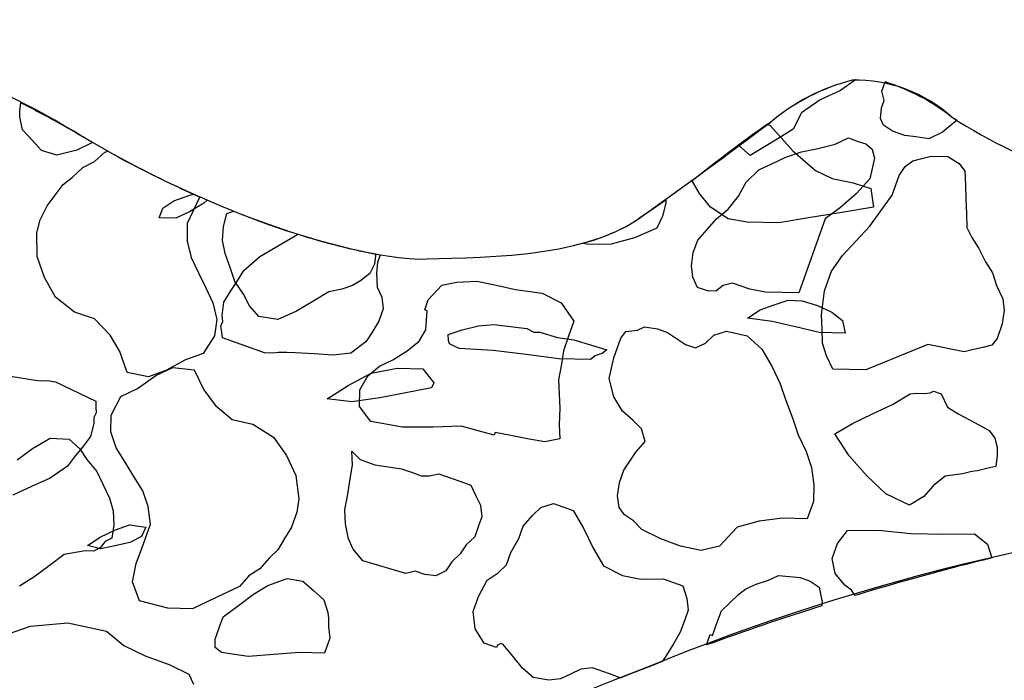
# Model space of a CAD drawing. Extents: x 1.3 to 15.6, y 3.2 to 7.5.
# Tile 5 of 19: x 2.8 to 4.4, y 6.3 to 7.4. Entities that reach past the tile are written whole.
import ezdxf

# ---------------------------------------------------------------- set-up
doc = ezdxf.new("R2010")
doc.units = 0
doc.header["$MEASUREMENT"] = 0

msp = doc.modelspace()

# ---------------------------------------------------------------- linework, layer by layer
at = {"color": 7, "linetype": 'Continuous'}
for p, q in [((4.1442, 7.2788), (4.1195, 7.2615)), ((4.1878, 7.2601), (4.1932, 7.2754)), ((4.1195, 7.2615), (4.0863, 7.2458)), ((4.1916, 7.245), (4.1878, 7.2601)), ((2.7686, 7.2274), (2.7703, 7.2409)), ((4.0863, 7.2458), (4.0558, 7.2246)), ((4.1855, 7.215), (4.1872, 7.2328)), ((4.1872, 7.2328), (4.1916, 7.245)), ((2.7688, 7.2177), (2.7686, 7.2274)), ((2.7729, 7.1965), (2.7688, 7.2177)), ((4.0558, 7.2246), (4.0416, 7.1976)), ((4.1907, 7.204), (4.1855, 7.215)), ((3.9998, 7.2058), (4.004, 7.2038)), ((4.004, 7.2038), (4.0414, 7.1618)), ((4.0416, 7.1976), (4.018, 7.183)), ((4.2055, 7.1941), (4.1907, 7.204)), ((4.307, 7.2084), (4.2875, 7.1924)), ((4.3111, 7.2118), (4.307, 7.2084)), ((2.7887, 7.1794), (2.7729, 7.1965)), ((4.018, 7.183), (3.9945, 7.1685)), ((4.1108, 7.1729), (4.1328, 7.1834)), ((4.1328, 7.1834), (4.1491, 7.1775)), ((4.2259, 7.1869), (4.2055, 7.1941)), ((4.2436, 7.1851), (4.2259, 7.1869)), ((4.2654, 7.1819), (4.2436, 7.1851)), ((4.2875, 7.1924), (4.2654, 7.1819)), ((2.8044, 7.1622), (2.7887, 7.1794)), ((2.8873, 7.1751), (2.8624, 7.1631)), ((2.8883, 7.1757), (2.8873, 7.1751)), ((3.9709, 7.154), (3.952, 7.1715)), ((3.9945, 7.1685), (3.9709, 7.154)), ((4.0558, 7.1604), (4.0805, 7.1653)), ((4.0805, 7.1653), (4.1108, 7.1729)), ((4.1491, 7.1775), (4.1613, 7.1732)), ((4.1613, 7.1732), (4.1721, 7.1648)), ((2.8296, 7.1549), (2.8044, 7.1622)), ((2.8624, 7.1631), (2.8296, 7.1549)), ((2.8916, 7.1442), (2.9088, 7.1599)), ((2.9088, 7.1599), (2.9133, 7.1615)), ((4.0076, 7.1409), (4.0297, 7.1514)), ((4.0297, 7.1514), (4.0558, 7.1604)), ((4.0414, 7.1618), (4.0786, 7.1295)), ((4.1759, 7.1496), (4.1683, 7.1156)), ((4.1721, 7.1648), (4.1759, 7.1496)), ((4.2387, 7.1456), (4.2538, 7.1494)), ((4.2538, 7.1494), (4.2689, 7.1531)), ((4.2689, 7.1531), (4.2962, 7.1526)), ((4.2962, 7.1526), (4.3151, 7.1412)), ((2.8553, 7.1185), (2.8725, 7.1343)), ((2.8725, 7.1343), (2.8916, 7.1442)), ((3.9855, 7.1304), (4.0076, 7.1409)), ((4.2163, 7.1215), (4.2262, 7.1363)), ((4.2262, 7.1363), (4.2387, 7.1456)), ((4.3151, 7.1412), (4.3244, 7.1287)), ((2.84, 7.1067), (2.8553, 7.1185)), ((3.9646, 7.1104), (3.9855, 7.1304)), ((4.0786, 7.1295), (4.1059, 7.1164)), ((4.1059, 7.1164), (4.1408, 7.1092)), ((4.2047, 7.0889), (4.2163, 7.1215)), ((4.3244, 7.1287), (4.3253, 7.1055)), ((2.8268, 7.0891), (2.84, 7.1067)), ((3.8878, 7.0918), (3.8755, 7.1126)), ((3.9518, 7.0874), (3.9646, 7.1104)), ((4.1408, 7.1092), (4.1699, 7.1)), ((4.1683, 7.1156), (4.1459, 7.0915)), ((4.3253, 7.1055), (4.3262, 7.0822)), ((2.8135, 7.0715), (2.8268, 7.0891)), ((3.0221, 7.0797), (3.0483, 7.0887)), ((3.0483, 7.0887), (3.0545, 7.0906)), ((3.065, 7.0859), (3.059, 7.0733)), ((3.9056, 7.0689), (3.8878, 7.0918)), ((3.9349, 7.0659), (3.9518, 7.0874)), ((4.1459, 7.0915), (4.1195, 7.0688)), ((4.1699, 7.1), (4.1742, 7.0692)), ((4.1864, 7.0633), (4.2047, 7.0889)), ((2.8023, 7.0481), (2.8135, 7.0715)), ((2.9983, 7.0515), (3.0041, 7.0677)), ((3.0041, 7.0677), (3.0221, 7.0797)), ((3.059, 7.0733), (3.044, 7.0422)), ((3.0713, 7.0759), (3.0477, 7.0613)), ((3.0771, 7.0807), (3.0713, 7.0759)), ((3.832, 7.0755), (3.8266, 7.0542)), ((3.832, 7.0805), (3.832, 7.0755)), ((3.9349, 7.05), (3.9056, 7.0689)), ((4.1195, 7.0688), (4.0945, 7.0502)), ((4.1742, 7.0692), (4.1222, 7.0606)), ((4.3262, 7.0822), (4.327, 7.059)), ((3.0256, 7.0509), (2.9983, 7.0515)), ((3.0477, 7.0613), (3.0256, 7.0509)), ((3.104, 7.0373), (3.1094, 7.0586)), ((3.1094, 7.0586), (3.1207, 7.0626)), ((3.8266, 7.0542), (3.8172, 7.0347)), ((3.9154, 7.0499), (3.9349, 7.0659)), ((4.0701, 7.0521), (4.0181, 7.0436)), ((4.1222, 7.0606), (4.0701, 7.0521)), ((4.168, 7.0377), (4.1864, 7.0633)), ((4.327, 7.059), (4.3279, 7.0357)), ((2.7968, 7.0268), (2.8023, 7.0481)), ((3.044, 7.0422), (3.0444, 7.0132)), ((3.1024, 7.0141), (3.104, 7.0373)), ((3.9, 7.0324), (3.9154, 7.0499)), ((3.9659, 7.0447), (3.9349, 7.05)), ((4.0181, 7.0436), (3.9659, 7.0447)), ((4.0945, 7.0502), (4.0509, 6.9281)), ((4.1457, 7.0136), (4.168, 7.0377)), ((4.3279, 7.0357), (4.3358, 7.0192)), ((2.7974, 6.9881), (2.7968, 7.0268)), ((3.1928, 7.005), (3.2219, 7.0221)), ((3.2219, 7.0221), (3.2269, 7.0245)), ((3.8172, 7.0347), (3.7807, 7.0187)), ((3.8846, 7.015), (3.9, 7.0324)), ((4.3358, 7.0192), (4.3477, 7.0011)), ((3.0444, 7.0132), (3.0506, 6.9862)), ((3.1066, 6.9929), (3.1024, 7.0141)), ((3.1637, 6.9878), (3.1928, 7.005)), ((3.7036, 7.0078), (3.6952, 7.0098)), ((3.7422, 7.0084), (3.7036, 7.0078)), ((3.7807, 7.0187), (3.7422, 7.0084)), ((3.8774, 6.9946), (3.8846, 7.015)), ((4.1233, 6.9895), (4.1457, 7.0136)), ((2.8095, 6.9535), (2.7974, 6.9881)), ((3.1147, 6.9698), (3.1066, 6.9929)), ((3.1373, 6.9651), (3.1637, 6.9878)), ((3.354, 6.9889), (3.3523, 6.9754)), ((3.3544, 6.992), (3.354, 6.9889)), ((3.362, 6.9907), (3.3576, 6.9783)), ((3.8742, 6.9728), (3.8774, 6.9946)), ((4.105, 6.9639), (4.1233, 6.9895)), ((4.3477, 7.0011), (4.3582, 6.979)), ((3.0506, 6.9862), (3.0626, 6.9613)), ((3.3523, 6.9754), (3.3448, 6.9598)), ((3.3576, 6.9783), (3.3559, 6.9605)), ((3.8765, 6.9537), (3.8742, 6.9728)), ((4.3582, 6.979), (4.3701, 6.961)), ((3.0626, 6.9613), (3.0746, 6.9363)), ((3.1227, 6.9467), (3.1147, 6.9698)), ((3.126, 6.9462), (3.1373, 6.9651)), ((3.3448, 6.9598), (3.3295, 6.948)), ((3.3559, 6.9605), (3.3568, 6.9373)), ((4.0934, 6.9313), (4.105, 6.9639)), ((4.3701, 6.961), (4.3765, 6.9404)), ((2.8274, 6.921), (2.8095, 6.9535)), ((3.1161, 6.9314), (3.126, 6.9462)), ((3.1366, 6.9257), (3.1227, 6.9467)), ((3.3161, 6.94), (3.2988, 6.934)), ((3.3295, 6.948), (3.3161, 6.94)), ((3.4411, 6.9164), (3.4634, 6.9405)), ((3.4634, 6.9405), (3.4881, 6.9454)), ((3.4881, 6.9454), (3.521, 6.9475)), ((3.521, 6.9475), (3.5509, 6.9414)), ((3.5509, 6.9414), (3.5849, 6.9338)), ((3.8844, 6.9371), (3.8765, 6.9537)), ((3.9268, 6.9403), (3.9143, 6.931)), ((3.9419, 6.9441), (3.9268, 6.9403)), ((3.9704, 6.9339), (3.9419, 6.9441)), ((4.3765, 6.9404), (4.387, 6.9183)), ((3.0746, 6.9363), (3.0866, 6.9114)), ((3.1047, 6.9125), (3.1161, 6.9314)), ((3.1466, 6.9065), (3.1366, 6.9257)), ((3.2776, 6.9298), (3.2508, 6.9139)), ((3.2988, 6.934), (3.2776, 6.9298)), ((3.3568, 6.9373), (3.3646, 6.9207)), ((3.5849, 6.9338), (3.6286, 6.9274)), ((3.6286, 6.9274), (3.6597, 6.9118)), ((3.9006, 6.9313), (3.8844, 6.9371)), ((3.9143, 6.931), (3.9006, 6.9313)), ((3.9963, 6.9293), (3.9704, 6.9339)), ((4.0236, 6.9287), (3.9963, 6.9293)), ((4.0509, 6.9281), (4.0236, 6.9287)), ((4.0884, 6.8918), (4.0934, 6.9313)), ((2.8587, 6.8963), (2.8274, 6.921)), ((3.0866, 6.9114), (3.0928, 6.8844)), ((3.1015, 6.8907), (3.1047, 6.9125)), ((3.1623, 6.8894), (3.1466, 6.9065)), ((3.2508, 6.9139), (3.224, 6.898)), ((3.3646, 6.9207), (3.3669, 6.9015)), ((3.4353, 6.9001), (3.4411, 6.9164)), ((3.6597, 6.9118), (3.6809, 6.8812)), ((3.9874, 6.9001), (4.0105, 6.9082)), ((4.0105, 6.9082), (4.0336, 6.9162)), ((4.0336, 6.9162), (4.0568, 6.9147)), ((4.0568, 6.9147), (4.082, 6.9073)), ((4.082, 6.9073), (4.1054, 6.8961)), ((4.387, 6.9183), (4.3893, 6.8991)), ((2.8918, 6.8852), (2.8587, 6.8963)), ((3.1027, 6.8811), (3.1015, 6.8907)), ((3.1933, 6.884), (3.1623, 6.8894)), ((3.224, 6.898), (3.1933, 6.884)), ((3.3669, 6.9015), (3.3597, 6.8812)), ((3.4393, 6.8986), (3.4353, 6.9001)), ((3.4373, 6.8672), (3.4393, 6.8986)), ((3.9664, 6.8862), (3.9874, 6.9001)), ((4.0893, 6.8685), (4.0884, 6.8918)), ((4.1054, 6.8961), (4.123, 6.8828)), ((4.3893, 6.8991), (4.3861, 6.8773)), ((2.9173, 6.8585), (2.8918, 6.8852)), ((3.0928, 6.8844), (3.0893, 6.8573)), ((3.0998, 6.873), (3.1027, 6.8811)), ((3.3597, 6.8812), (3.3483, 6.8623)), ((3.497, 6.8674), (3.524, 6.8736)), ((3.524, 6.8736), (3.549, 6.876)), ((3.549, 6.876), (3.5762, 6.8725)), ((3.6809, 6.8812), (3.6722, 6.8568)), ((4.007, 6.881), (3.9664, 6.8862)), ((4.0458, 6.872), (4.007, 6.881)), ((4.123, 6.8828), (4.1272, 6.8616)), ((4.3861, 6.8773), (4.3774, 6.8529)), ((2.9332, 6.8317), (2.9173, 6.8585)), ((3.0893, 6.8573), (3.0704, 6.828)), ((3.101, 6.8634), (3.0998, 6.873)), ((3.1021, 6.8538), (3.101, 6.8634)), ((3.3483, 6.8623), (3.3385, 6.8475)), ((3.426, 6.8483), (3.4373, 6.8672)), ((3.4739, 6.8593), (3.497, 6.8674)), ((3.4741, 6.8497), (3.4739, 6.8593)), ((3.5762, 6.8725), (3.5897, 6.8708)), ((3.5897, 6.8708), (3.6033, 6.8691)), ((3.6033, 6.8691), (3.615, 6.8634)), ((3.615, 6.8634), (3.6246, 6.8636)), ((3.6246, 6.8636), (3.6538, 6.8544)), ((3.7582, 6.8536), (3.7666, 6.8644)), ((3.7666, 6.8644), (3.7762, 6.8656)), ((3.7762, 6.8656), (3.7858, 6.8667)), ((3.7858, 6.8667), (3.7969, 6.872)), ((3.7969, 6.872), (3.8187, 6.8688)), ((3.8187, 6.8688), (3.835, 6.863)), ((3.835, 6.863), (3.8498, 6.8531)), ((3.8975, 6.8452), (3.9114, 6.8586)), ((3.9114, 6.8586), (3.932, 6.865)), ((3.932, 6.865), (3.9661, 6.8575)), ((3.9661, 6.8575), (3.9902, 6.8351)), ((4.0846, 6.8629), (4.0458, 6.872)), ((4.1272, 6.8616), (4.0846, 6.8629)), ((4.0902, 6.8453), (4.0893, 6.8685)), ((3.1713, 6.8291), (3.1021, 6.8538)), ((3.3385, 6.8475), (3.3135, 6.8288)), ((3.4065, 6.8324), (3.426, 6.8483)), ((3.4761, 6.8439), (3.4741, 6.8497)), ((3.4839, 6.8402), (3.4761, 6.8439)), ((3.6538, 6.8544), (3.6809, 6.8509)), ((3.6722, 6.8568), (3.6635, 6.8324)), ((3.6809, 6.8509), (3.71, 6.8417)), ((3.71, 6.8417), (3.7352, 6.8344)), ((3.7466, 6.8211), (3.7582, 6.8536)), ((3.8498, 6.8531), (3.8646, 6.8432)), ((3.8646, 6.8432), (3.8809, 6.8374)), ((3.8809, 6.8374), (3.8975, 6.8452)), ((4.0966, 6.8246), (4.0902, 6.8453)), ((4.2637, 6.843), (4.2155, 6.8235)), ((4.3236, 6.8308), (4.2637, 6.843)), ((4.369, 6.8421), (4.3538, 6.8383)), ((4.3774, 6.8529), (4.369, 6.8421)), ((2.9453, 6.7971), (2.9332, 6.8317)), ((3.0704, 6.828), (3.0416, 6.8179)), ((3.185, 6.8288), (3.1713, 6.8291)), ((3.1946, 6.83), (3.185, 6.8288)), ((3.2082, 6.8297), (3.1946, 6.83)), ((3.2219, 6.8294), (3.2082, 6.8297)), ((3.2533, 6.8274), (3.2219, 6.8294)), ((3.2847, 6.8254), (3.2533, 6.8274)), ((3.3135, 6.8288), (3.2847, 6.8254)), ((3.3829, 6.8178), (3.4065, 6.8324)), ((3.4917, 6.8364), (3.4839, 6.8402)), ((3.5478, 6.8334), (3.4917, 6.8364)), ((3.602, 6.8265), (3.5478, 6.8334)), ((3.6562, 6.8196), (3.602, 6.8265)), ((3.6635, 6.8324), (3.6603, 6.8106)), ((3.7218, 6.8264), (3.7161, 6.8244)), ((3.7276, 6.8284), (3.7218, 6.8264)), ((3.7352, 6.8344), (3.7276, 6.8284)), ((3.9902, 6.8351), (4.0073, 6.806)), ((4.107, 6.8025), (4.0966, 6.8246)), ((4.3387, 6.8346), (4.3236, 6.8308)), ((4.3538, 6.8383), (4.3387, 6.8346)), ((3.0416, 6.8179), (3.009, 6.8)), ((3.3609, 6.8073), (3.3829, 6.8178)), ((3.6603, 6.8106), (3.6556, 6.7847)), ((3.7084, 6.8185), (3.6562, 6.8196)), ((3.7161, 6.8244), (3.7084, 6.8185)), ((3.739, 6.7871), (3.7466, 6.8211)), ((4.2155, 6.8235), (4.1617, 6.8014)), ((2.7463, 6.7921), (2.7773, 6.7868)), ((2.9802, 6.7899), (2.9453, 6.7971)), ((3.009, 6.8), (2.9802, 6.7899)), ((2.9928, 6.7919), (3.0205, 6.805)), ((3.0205, 6.805), (3.0559, 6.8015)), ((3.0559, 6.8015), (3.0716, 6.7683)), ((3.309, 6.7756), (3.3473, 6.7956)), ((3.3414, 6.7914), (3.3609, 6.8073)), ((3.3473, 6.7956), (3.3897, 6.8039)), ((3.3897, 6.8039), (3.4323, 6.8027)), ((3.4323, 6.8027), (3.4382, 6.795)), ((3.4382, 6.795), (3.4441, 6.7874)), ((4.0073, 6.806), (4.0204, 6.7784)), ((4.1617, 6.8014), (4.107, 6.8025)), ((2.7773, 6.7868), (2.7908, 6.7851)), ((2.7908, 6.7851), (2.8044, 6.7834)), ((2.8044, 6.7834), (2.8141, 6.7835)), ((2.8141, 6.7835), (2.8276, 6.7818)), ((2.8276, 6.7818), (2.8938, 6.7499)), ((2.9623, 6.7706), (2.9928, 6.7919)), ((3.3286, 6.7684), (3.3414, 6.7914)), ((3.4441, 6.7874), (3.45, 6.7797)), ((3.45, 6.7797), (3.4463, 6.7719)), ((3.6556, 6.7847), (3.6565, 6.7615)), ((3.7466, 6.7568), (3.739, 6.7871)), ((4.0204, 6.7784), (4.0294, 6.7522)), ((2.9347, 6.7576), (2.9623, 6.7706)), ((3.0716, 6.7683), (3.0902, 6.7433)), ((3.2745, 6.7538), (3.309, 6.7756)), ((3.328, 6.7411), (3.3286, 6.7684)), ((3.4039, 6.7636), (3.3615, 6.7552)), ((3.4463, 6.7719), (3.4039, 6.7636)), ((3.6565, 6.7615), (3.6574, 6.7382)), ((4.2056, 6.7444), (4.2347, 6.7616)), ((4.2347, 6.7616), (4.2443, 6.7627)), ((4.2443, 6.7627), (4.2579, 6.7625)), ((4.2579, 6.7625), (4.2675, 6.7636)), ((4.2675, 6.7636), (4.273, 6.7662)), ((4.273, 6.7662), (4.2852, 6.7619)), ((4.2852, 6.7619), (4.2957, 6.7398)), ((2.8938, 6.7499), (2.894, 6.7403)), ((2.919, 6.7264), (2.9347, 6.7576)), ((3.3152, 6.7487), (3.2745, 6.7538)), ((3.3615, 6.7552), (3.3152, 6.7487)), ((3.7611, 6.7333), (3.7466, 6.7568)), ((4.0294, 6.7522), (4.0411, 6.7206)), ((4.1725, 6.7287), (4.2056, 6.7444)), ((2.8941, 6.7306), (2.8904, 6.7228)), ((2.894, 6.7403), (2.8941, 6.7306)), ((3.0902, 6.7433), (3.1184, 6.7195)), ((3.3466, 6.7161), (3.328, 6.7411)), ((3.6574, 6.7382), (3.6568, 6.7109)), ((3.7786, 6.7179), (3.7611, 6.7333)), ((4.1393, 6.713), (4.1725, 6.7287)), ((4.2957, 6.7398), (4.3146, 6.7285)), ((4.3146, 6.7285), (4.3417, 6.7142)), ((2.8905, 6.7132), (2.885, 6.6918)), ((2.8904, 6.7228), (2.8905, 6.7132)), ((2.9184, 6.6991), (2.919, 6.7264)), ((3.1184, 6.7195), (3.1524, 6.712)), ((3.1524, 6.712), (3.1862, 6.6907)), ((3.3984, 6.7068), (3.3466, 6.7161)), ((3.792, 6.7039), (3.7786, 6.7179)), ((4.0411, 6.7206), (4.0501, 6.6944)), ((4.1103, 6.6959), (4.1393, 6.713)), ((4.3417, 6.7142), (4.3646, 6.7014)), ((2.9275, 6.673), (2.9184, 6.6991)), ((3.449, 6.7071), (3.3984, 6.7068)), ((3.4955, 6.7088), (3.449, 6.7071)), ((3.5498, 6.694), (3.4955, 6.7088)), ((3.5513, 6.6981), (3.5498, 6.694)), ((3.5771, 6.6934), (3.5513, 6.6981)), ((3.6568, 6.7109), (3.6577, 6.6876)), ((3.7984, 6.6833), (3.792, 6.7039)), ((4.1341, 6.6598), (4.1103, 6.6959)), ((4.3646, 6.7014), (4.3739, 6.6889)), ((2.7894, 6.6718), (2.8185, 6.6889)), ((2.8185, 6.6889), (2.8498, 6.6869)), ((2.8498, 6.6869), (2.8673, 6.6715)), ((2.885, 6.6918), (2.8718, 6.6742)), ((3.1862, 6.6907), (3.2074, 6.6602)), ((3.6071, 6.6873), (3.5771, 6.6934)), ((3.633, 6.6827), (3.6071, 6.6873)), ((3.6577, 6.6876), (3.633, 6.6827)), ((3.783, 6.6659), (3.7984, 6.6833)), ((4.0501, 6.6944), (4.0632, 6.6668)), ((4.3739, 6.6889), (4.3777, 6.6738)), ((2.7644, 6.6532), (2.7894, 6.6718)), ((2.8718, 6.6742), (2.8604, 6.6605)), ((2.8673, 6.6715), (2.8792, 6.6535)), ((2.942, 6.6494), (2.9275, 6.673)), ((3.3155, 6.6675), (3.3289, 6.6536)), ((3.3164, 6.6443), (3.3155, 6.6675)), ((3.7731, 6.651), (3.783, 6.6659)), ((4.0632, 6.6668), (4.0722, 6.6406)), ((4.3777, 6.6738), (4.3774, 6.6602)), ((2.8604, 6.6605), (2.8471, 6.6429)), ((2.8792, 6.6535), (2.8952, 6.634)), ((2.9565, 6.6259), (2.942, 6.6494)), ((3.2074, 6.6602), (3.2231, 6.6271)), ((3.3289, 6.6536), (3.3533, 6.6448)), ((3.7632, 6.6362), (3.7731, 6.651)), ((4.1635, 6.6264), (4.1341, 6.6598)), ((4.3774, 6.6602), (4.3757, 6.6424)), ((2.8471, 6.6429), (2.8185, 6.6232)), ((2.8952, 6.634), (2.9057, 6.6119)), ((3.3118, 6.6184), (3.3164, 6.6443)), ((3.3533, 6.6448), (3.3751, 6.6417)), ((3.3751, 6.6417), (3.3969, 6.6385)), ((3.3969, 6.6385), (3.4132, 6.6327)), ((3.4132, 6.6327), (3.4295, 6.6268)), ((3.4432, 6.6266), (3.4583, 6.6303)), ((3.4583, 6.6303), (3.4786, 6.6231)), ((3.7559, 6.6159), (3.7632, 6.6362)), ((4.0722, 6.6406), (4.0757, 6.6118)), ((4.3359, 6.6337), (4.3207, 6.6299)), ((4.3454, 6.6349), (4.3359, 6.6337)), ((4.3606, 6.6386), (4.3454, 6.6349)), ((4.3757, 6.6424), (4.3606, 6.6386)), ((2.8185, 6.6232), (2.7877, 6.6092)), ((2.9711, 6.6023), (2.9565, 6.6259)), ((3.2231, 6.6271), (3.2278, 6.5887)), ((3.3086, 6.5966), (3.3118, 6.6184)), ((3.4295, 6.6268), (3.4432, 6.6266)), ((3.4786, 6.6231), (3.4949, 6.6173)), ((3.4949, 6.6173), (3.5112, 6.6114)), ((3.7527, 6.5941), (3.7559, 6.6159)), ((4.1943, 6.597), (4.1635, 6.6264)), ((4.292, 6.6264), (4.2725, 6.6104)), ((4.3207, 6.6299), (4.292, 6.6264)), ((2.7877, 6.6092), (2.757, 6.5952)), ((2.9057, 6.6119), (2.9161, 6.5898)), ((2.9801, 6.5762), (2.9711, 6.6023)), ((3.5112, 6.6114), (3.519, 6.5949)), ((4.0757, 6.6118), (4.0751, 6.5845)), ((4.2725, 6.6104), (4.2571, 6.593)), ((2.9161, 6.5898), (2.9225, 6.5692)), ((3.2278, 6.5887), (3.2246, 6.5669)), ((3.3039, 6.5707), (3.3086, 6.5966)), ((3.519, 6.5949), (3.5269, 6.5783)), ((3.7551, 6.5749), (3.7527, 6.5941)), ((4.0751, 6.5845), (4.0649, 6.556)), ((4.2335, 6.5785), (4.1943, 6.597)), ((4.2571, 6.593), (4.2335, 6.5785)), ((2.9225, 6.5692), (2.9234, 6.5459)), ((2.9836, 6.5474), (2.9801, 6.5762)), ((3.2246, 6.5669), (3.2158, 6.5425)), ((3.3048, 6.5475), (3.3039, 6.5707)), ((3.5269, 6.5783), (3.5292, 6.5591)), ((3.6126, 6.5615), (3.6266, 6.5748)), ((3.6266, 6.5748), (3.6472, 6.5812)), ((3.6472, 6.5812), (3.6798, 6.5696)), ((3.6798, 6.5696), (3.6969, 6.5406)), ((3.7644, 6.5624), (3.7551, 6.5749)), ((3.5292, 6.5591), (3.5234, 6.5428)), ((3.5972, 6.544), (3.6126, 6.5615)), ((3.7792, 6.5525), (3.7644, 6.5624)), ((3.7926, 6.5385), (3.7792, 6.5525)), ((3.9856, 6.5522), (3.9498, 6.5421)), ((4.024, 6.5569), (3.9856, 6.5522)), ((4.0649, 6.556), (4.024, 6.5569)), ((2.9011, 6.5259), (2.9261, 6.5378)), ((2.9234, 6.5459), (2.9202, 6.5241)), ((2.9261, 6.5378), (2.9491, 6.5459)), ((2.9491, 6.5459), (2.9762, 6.5425)), ((2.9762, 6.5425), (2.9688, 6.5269)), ((2.972, 6.5148), (2.9836, 6.5474)), ((3.2158, 6.5425), (3.2045, 6.5236)), ((3.3097, 6.5228), (3.3048, 6.5475)), ((3.5234, 6.5428), (3.5176, 6.5266)), ((3.59, 6.5237), (3.5972, 6.544)), ((3.6969, 6.5406), (3.7126, 6.5074)), ((3.8237, 6.5228), (3.7926, 6.5385)), ((3.9498, 6.5421), (3.9205, 6.5112)), ((4.1147, 6.5153), (4.1315, 6.5369)), ((4.1315, 6.5369), (4.1821, 6.5372)), ((4.1821, 6.5372), (4.2353, 6.5319)), ((2.8801, 6.512), (2.9011, 6.5259)), ((2.9092, 6.5189), (2.9008, 6.5081)), ((2.9202, 6.5241), (2.9092, 6.5189)), ((2.9496, 6.5169), (2.9226, 6.5107)), ((2.9688, 6.5269), (2.9496, 6.5169)), ((3.2045, 6.5236), (3.1932, 6.5047)), ((3.3176, 6.5062), (3.3097, 6.5228)), ((3.5176, 6.5266), (3.5036, 6.5132)), ((3.5772, 6.5007), (3.59, 6.5237)), ((3.8562, 6.5112), (3.8237, 6.5228)), ((4.2353, 6.5319), (4.2899, 6.5308)), ((4.2899, 6.5308), (4.3405, 6.5311)), ((4.3405, 6.5311), (4.362, 6.5142)), ((2.876, 6.5032), (2.8417, 6.4971)), ((2.8897, 6.5029), (2.876, 6.5032)), ((2.9014, 6.5065), (2.8801, 6.512)), ((2.9008, 6.5081), (2.8897, 6.5029)), ((2.9226, 6.5107), (2.9014, 6.5065)), ((2.9603, 6.4823), (2.972, 6.5148)), ((3.1932, 6.5047), (3.1792, 6.4913)), ((3.3336, 6.4867), (3.3176, 6.5062)), ((3.5036, 6.5132), (3.4938, 6.4984)), ((3.5699, 6.4804), (3.5772, 6.5007)), ((3.7126, 6.5074), (3.7298, 6.4784)), ((3.8903, 6.5037), (3.8562, 6.5112)), ((3.9205, 6.5112), (3.8903, 6.5037)), ((4.1059, 6.4909), (4.1147, 6.5153)), ((4.362, 6.5142), (4.3684, 6.4936)), ((2.8417, 6.4971), (2.8168, 6.4785)), ((3.1792, 6.4913), (3.1638, 6.4739)), ((3.4042, 6.4661), (3.3336, 6.4867)), ((3.4798, 6.485), (3.4699, 6.4702)), ((3.4938, 6.4984), (3.4798, 6.485)), ((4.1109, 6.4662), (4.1059, 6.4909)), ((4.3684, 6.4936), (4.3687, 6.4915)), ((2.8168, 6.4785), (2.7918, 6.4599)), ((2.9543, 6.4523), (2.9603, 6.4823)), ((3.1638, 6.4739), (3.1458, 6.462)), ((3.4193, 6.4699), (3.4042, 6.4661)), ((3.4356, 6.4641), (3.4193, 6.4699)), ((3.4699, 6.4702), (3.4534, 6.4623)), ((3.556, 6.467), (3.5699, 6.4804)), ((3.7298, 6.4784), (3.7609, 6.4627)), ((2.7918, 6.4599), (2.7682, 6.4453)), ((2.9659, 6.4207), (2.9543, 6.4523)), ((3.1458, 6.462), (3.1304, 6.4445)), ((3.1769, 6.4463), (3.2086, 6.4579)), ((3.2086, 6.4579), (3.2345, 6.4533)), ((3.2345, 6.4533), (3.2519, 6.4379)), ((3.4534, 6.4623), (3.4356, 6.4641)), ((3.5237, 6.428), (3.5379, 6.4551)), ((3.5379, 6.4551), (3.556, 6.467)), ((3.7609, 6.4627), (3.7908, 6.4566)), ((3.7908, 6.4566), (3.8278, 6.4572)), ((3.8278, 6.4572), (3.8603, 6.4455)), ((3.9807, 6.4485), (4.0013, 6.4549)), ((4.0013, 6.4549), (4.0179, 6.4627)), ((4.0179, 6.4627), (4.0356, 6.461)), ((4.0356, 6.461), (4.0533, 6.4592)), ((4.0533, 6.4592), (4.0696, 6.4534)), ((4.0696, 6.4534), (4.0844, 6.4435)), ((4.1269, 6.4467), (4.1109, 6.4662)), ((3.1304, 6.4445), (3.0918, 6.4262)), ((3.1534, 6.4317), (3.1769, 6.4463)), ((3.2519, 6.4379), (3.2694, 6.4225)), ((3.8603, 6.4455), (3.8667, 6.4249)), ((3.9516, 6.4313), (3.9641, 6.4406)), ((3.9641, 6.4406), (3.9807, 6.4485)), ((4.0844, 6.4435), (4.0894, 6.4188)), ((4.1376, 6.4383), (4.1269, 6.4467)), ((4.1439, 6.4299), (4.1376, 6.4383)), ((3.0121, 6.4087), (2.9659, 6.4207)), ((3.0918, 6.4262), (3.0531, 6.4079)), ((3.1284, 6.4131), (3.1534, 6.4317)), ((3.2694, 6.4225), (3.2758, 6.4018)), ((3.515, 6.4036), (3.5237, 6.428)), ((3.8667, 6.4249), (3.8691, 6.4057)), ((3.9377, 6.4179), (3.9516, 6.4313)), ((3.0531, 6.4079), (3.0121, 6.4087)), ((3.1034, 6.3945), (3.1284, 6.4131)), ((3.5185, 6.3748), (3.515, 6.4036)), ((3.8691, 6.4057), (3.8632, 6.3894)), ((3.9164, 6.3842), (3.9237, 6.4046)), ((3.9237, 6.4046), (3.9377, 6.4179)), ((4.0894, 6.4188), (4.089, 6.4129)), ((3.0976, 6.3782), (3.1034, 6.3945)), ((3.2758, 6.4018), (3.2769, 6.3922)), ((3.2769, 6.3922), (3.2766, 6.3786)), ((3.8632, 6.3894), (3.856, 6.3691)), ((2.7336, 6.3613), (2.786, 6.3793)), ((2.786, 6.3793), (2.8476, 6.3849)), ((2.8476, 6.3849), (2.9115, 6.3712)), ((2.9115, 6.3712), (2.9397, 6.3474)), ((3.0903, 6.3579), (3.0976, 6.3782)), ((3.2766, 6.3786), (3.2778, 6.369)), ((3.533, 6.3513), (3.5185, 6.3748)), ((3.9092, 6.3639), (3.9164, 6.3842)), ((3.09, 6.3442), (3.0903, 6.3579)), ((3.279, 6.3594), (3.2703, 6.335)), ((3.2778, 6.369), (3.279, 6.3594)), ((3.856, 6.3691), (3.8446, 6.3502)), ((3.9007, 6.3531), (3.9037, 6.3612)), ((3.9037, 6.3612), (3.9051, 6.3653)), ((3.9051, 6.3653), (3.9092, 6.3639)), ((2.9397, 6.3474), (2.9749, 6.3303)), ((3.1008, 6.3358), (3.09, 6.3442)), ((3.5534, 6.344), (3.533, 6.3513)), ((3.5548, 6.3481), (3.5534, 6.344)), ((3.5604, 6.3507), (3.5548, 6.3481)), ((3.5644, 6.3493), (3.5604, 6.3507)), ((3.5804, 6.3298), (3.5644, 6.3493)), ((3.8446, 6.3502), (3.8333, 6.3313)), ((3.8991, 6.3483), (3.8993, 6.349)), ((3.8993, 6.349), (3.9007, 6.3531)), ((2.9749, 6.3303), (3.0156, 6.3157)), ((3.1444, 6.3294), (3.1008, 6.3358)), ((3.1868, 6.3326), (3.1444, 6.3294)), ((3.2293, 6.3358), (3.1868, 6.3326)), ((3.2703, 6.335), (3.2293, 6.3358)), ((3.5964, 6.3103), (3.5804, 6.3298)), ((3.8333, 6.3313), (3.8267, 6.3214)), ((3.0156, 6.3157), (3.0467, 6.3)), ((3.6138, 6.2949), (3.5964, 6.3103)), ((3.692, 6.3083), (3.6755, 6.3004)), ((3.7112, 6.3106), (3.692, 6.3083)), ((3.7397, 6.3005), (3.7112, 6.3106)), ((3.0467, 6.3), (3.0546, 6.2835)), ((3.6397, 6.2903), (3.6138, 6.2949)), ((3.6589, 6.2926), (3.6397, 6.2903)), ((3.6755, 6.3004), (3.6589, 6.2926)), ((3.757, 6.2943), (3.7397, 6.3005))]:
    msp.add_line(p, q, dxfattribs=at)
at = {"color": 7, "linetype": 'Continuous', "flags": 128}
for points in [[(4.1442, 7.2788), (4.1413, 7.2784), (4.139, 7.2781)], [(4.3111, 7.2118), (4.3072, 7.2144), (4.3042, 7.2165)], [(4.005, 7.2092), (3.9755, 7.1889), (3.952, 7.1715)], [(2.8883, 7.1757), (2.8797, 7.1807), (2.8729, 7.1847)], [(2.8729, 7.1847), (2.9196, 7.158), (2.9655, 7.1335), (3.0107, 7.111), (3.0549, 7.0904), (3.0979, 7.0719), (3.1387, 7.0555), (3.1781, 7.0409), (3.2159, 7.028), (3.2518, 7.0169), (3.279, 7.0092), (3.3049, 7.0026), (3.3293, 6.997), (3.3522, 6.9924), (3.3734, 6.9888), (3.3926, 6.9862), (3.41, 6.9846), (3.4256, 6.9838), (3.4392, 6.9839)], [(3.0771, 7.0807), (3.0645, 7.0862), (3.0545, 7.0906)], [(3.832, 7.0805), (3.8077, 7.0635), (3.7874, 7.0497)], [(3.4392, 6.9839), (3.4586, 6.9846), (3.4799, 6.9852), (3.5028, 6.9859), (3.5271, 6.9869), (3.5525, 6.9883), (3.5786, 6.9903), (3.6053, 6.993), (3.6321, 6.9966), (3.6562, 7.0008), (3.6799, 7.0059), (3.7032, 7.012), (3.7258, 7.0194), (3.7475, 7.028), (3.7681, 7.0381), (3.7874, 7.0497)], [(3.7991, 6.3108), (3.7483, 6.2909), (3.696, 6.27), (3.6425, 6.2482), (3.5881, 6.2257), (3.5329, 6.2026), (3.4599, 6.1715), (3.3864, 6.1397), (3.3129, 6.1075), (3.2478, 6.0785), (3.1835, 6.0496), (3.1204, 6.0209), (3.0587, 5.9926), (2.9989, 5.9648), (2.9413, 5.9377), (2.904, 5.92), (2.868, 5.9028), (2.8333, 5.886), (2.8001, 5.8698), (2.7685, 5.8543), (2.7391, 5.8396)], [(3.757, 6.2943), (3.7807, 6.3036), (3.7991, 6.3108)], [(3.7991, 6.3108), (3.8146, 6.3167), (3.8267, 6.3214)]]:
    msp.add_lwpolyline(points, dxfattribs=at)
at = {"color": 7, "linetype": 'Continuous'}
for centre, radius, start, end in [((2.1484, 6.0087), 1.3813, 58.3605, 82.4049), ((4.2241, 6.9476), 0.3413, 104.4494, 129.9491), ((4.2189, 6.9578), 0.3301, 104.0095, 130.389), ((4.1458, 7.0441), 0.2341, 47.4348, 91.6807), ((4.0899, 6.947), 0.3443, 51.5063, 72.5289), ((1.978, 5.6724), 1.7572, 59.3849, 63.2), ((4.8286, 8.0422), 0.9781, 237.5785, 250.4659), ((-4.8327, 19.0358), 14.7639, 305.72282, 306.76994), ((5.793, 4.6844), 3.0941, 125.4206, 128.2971), ((3.8009, 8.7528), 1.8221, 240.849, 246.1804), ((3.6068, 8.2508), 1.2838, 247.7503, 258.6649), ((3.616, 7.319), 0.3192, 284.3788, 302.4779), ((3.5502, 8.0288), 1.055, 252.1556, 259.7287), ((5.2119, 2.8614), 3.7275, 94.2894, 112.2722), ((5.3799, 2.3591), 4.2543, 103.7499, 106.8891), ((5.545, 1.8196), 4.8185, 107.5873, 109.972)]:
    msp.add_arc(centre, radius, start, end, dxfattribs=at)

doc.saveas('drawing.dxf')
